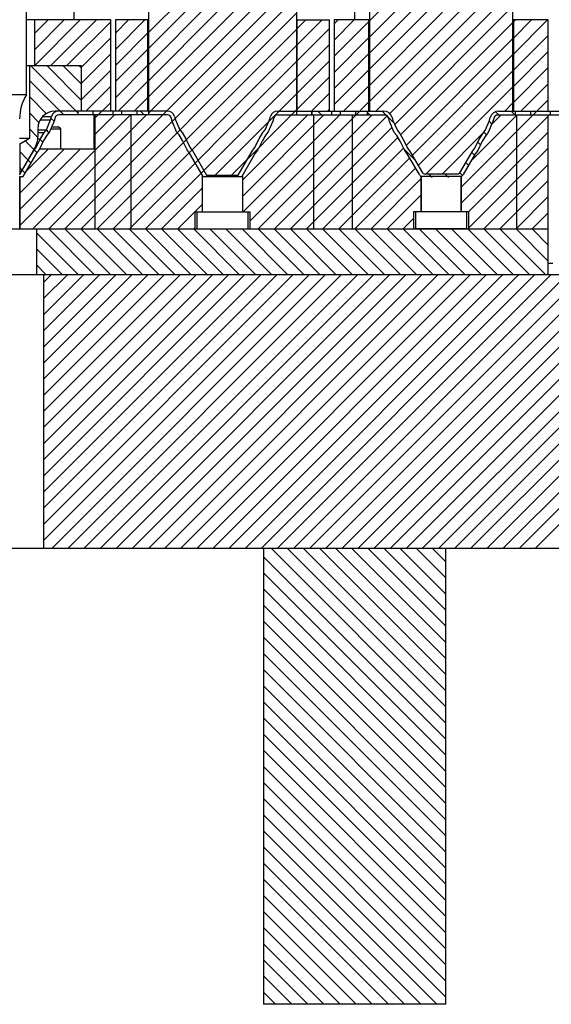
# Model space of a CAD drawing. Header units: inches. Extents: x 1772 to 2706, y -534 to -52.
# Tile 10 of 61: x 1883.45 to 1889.29, y -531.47 to -520.67. Entities that reach past the tile are written whole.
import ezdxf

# ---------------------------------------------------------------- set-up
doc = ezdxf.new("R2010")
doc.units = ezdxf.units.IN
doc.header["$LTSCALE"] = 0.5
doc.header["$MEASUREMENT"] = 0
doc.layers.add('SID-M-F', color=202, linetype='Continuous')
doc.layers.add('SID-M-S', color=105, linetype='Continuous')
pattern_1 = [(135, (1911.26172, -563.36026), (-0.08838835, -0.08838835), [])]

msp = doc.modelspace()

# ---------------------------------------------------------------- hatches: boundary and pattern name
at = {"layer": 'SID-M-F'}
h = msp.add_hatch(dxfattribs=at)
h.set_pattern_fill('ANSI31', color=256, angle=90, style=0)
h.set_pattern_definition(pattern_1)
h.paths.add_polyline_path([(1884.57014, -521.71628), (1884.57014, -521.67628), (1884.47841, -521.67628), (1884.47841, -521.71628)], flags=0)
h = msp.add_hatch(dxfattribs=at)
h.set_pattern_fill('ANSI31', color=256, angle=90, style=0)
h.set_pattern_definition(pattern_1)
h.paths.add_polyline_path([(1889.37014, -521.71628), (1889.37014, -521.67628), (1889.27841, -521.67628), (1889.27841, -521.71628)], flags=0)

# ---------------------------------------------------------------- linework, layer by layer
at = {"layer": 'SID-M-F', "linetype": 'Continuous'}
for p, q in [((1884.86591, -521.52027), (1887.1899, -519.19628)), ((1884.86591, -521.69705), (1887.36667, -519.19628)), ((1887.29091, -521.57014), (1889.66477, -519.19628)), ((1887.29091, -520.68626), (1887.92216, -520.05501)), ((1884.86591, -520.81316), (1885.52216, -520.15691)), ((1887.36155, -521.67628), (1888.84091, -520.19692)), ((1883.77345, -522.96628), (1886.46591, -520.27382)), ((1887.29091, -520.86304), (1887.92216, -520.23179)), ((1884.86591, -520.98994), (1885.52216, -520.33369)), ((1887.29091, -521.03981), (1887.92216, -520.40856)), ((1887.51302, -521.70158), (1888.84091, -520.3737)), ((1883.95023, -522.96628), (1886.47023, -520.44628)), ((1884.86591, -521.16672), (1885.52477, -520.50785)), ((1887.29091, -521.21659), (1887.97154, -520.53595)), ((1887.56894, -521.82244), (1888.86591, -520.52547)), ((1884.127, -522.96628), (1886.49091, -520.60238)), ((1884.86591, -521.34349), (1885.6352, -520.5742)), ((1887.29091, -521.39337), (1888.0927, -520.59158)), ((1883.61591, -520.82573), (1883.76535, -520.67628)), ((1883.61591, -521.0025), (1883.94213, -520.67628)), ((1883.61891, -521.17628), (1884.11891, -520.67628)), ((1883.79568, -521.17628), (1884.29568, -520.67628)), ((1883.97246, -521.17628), (1884.45341, -520.69533)), ((1884.50341, -520.82211), (1884.64924, -520.67628)), ((1884.50341, -520.99889), (1884.82601, -520.67628)), ((1886.49591, -520.77415), (1886.59378, -520.67628)), ((1886.49591, -520.95093), (1886.77056, -520.67628)), ((1886.90341, -520.72021), (1886.94733, -520.67628)), ((1886.90341, -520.89698), (1887.12411, -520.67628)), ((1886.90341, -521.07376), (1887.28591, -520.69126)), ((1887.63254, -521.93561), (1888.86591, -520.70225)), ((1888.87091, -520.69725), (1888.89188, -520.67628)), ((1888.87091, -520.87403), (1889.06866, -520.67628)), ((1888.87091, -521.0508), (1889.24543, -520.67628)), ((1884.50341, -521.17566), (1884.86091, -520.81816)), ((1884.67841, -522.59165), (1886.49091, -520.77915)), ((1886.49591, -521.12771), (1886.85341, -520.77021)), ((1886.90341, -521.25054), (1887.28591, -520.86804)), ((1888.87091, -521.22758), (1889.25341, -520.84508)), ((1884.12841, -521.19711), (1884.45341, -520.87211)), ((1884.48056, -522.96628), (1886.49091, -520.95593)), ((1886.49591, -521.30448), (1886.85341, -520.94698)), ((1887.69428, -522.05065), (1888.86591, -520.87903)), ((1884.12841, -521.37389), (1884.45341, -521.04889)), ((1884.50341, -521.35244), (1884.86091, -520.99494)), ((1886.90341, -521.42731), (1887.28591, -521.04481)), ((1887.76177, -522.15994), (1888.86591, -521.0558)), ((1888.87091, -521.40436), (1889.25341, -521.02186)), ((1884.09091, -521.69375), (1883.57343, -521.17628)), ((1884.12841, -521.55448), (1883.75021, -521.17628)), ((1884.12841, -521.3777), (1883.92699, -521.17628)), ((1884.12841, -521.20092), (1884.10376, -521.17628)), ((1884.50341, -521.52922), (1884.86091, -521.17172)), ((1884.65733, -522.96628), (1886.49091, -521.13271)), ((1886.49591, -521.48126), (1886.85341, -521.12376)), ((1884.12841, -521.55066), (1884.45341, -521.22566)), ((1886.49591, -521.65804), (1886.85341, -521.30054)), ((1886.90341, -521.60409), (1887.28591, -521.22159)), ((1887.82682, -522.27167), (1888.86591, -521.23258)), ((1888.87091, -521.58113), (1889.25341, -521.19863)), ((1883.93666, -521.71628), (1883.55966, -521.33928)), ((1884.17957, -521.67628), (1884.45341, -521.40244)), ((1884.53312, -521.67628), (1884.86091, -521.34849)), ((1885.44603, -522.35436), (1886.49091, -521.30948)), ((1887.008, -521.67628), (1887.28591, -521.39837)), ((1887.91399, -522.36128), (1888.86591, -521.40936)), ((1888.95254, -521.67628), (1889.25341, -521.37541)), ((1883.74599, -521.70239), (1883.55966, -521.51606)), ((1885.58089, -522.39628), (1886.49091, -521.48626)), ((1886.65444, -521.67628), (1886.85341, -521.47731)), ((1884.27841, -521.75422), (1884.45341, -521.57922)), ((1884.7099, -521.67628), (1884.86091, -521.52527)), ((1887.10341, -521.75764), (1887.28591, -521.57514)), ((1888.29741, -522.50819), (1889.25341, -521.55219)), ((1888.77576, -521.67628), (1888.86591, -521.58613)), ((1883.45641, -522.92977), (1884.6699, -521.71628)), ((1883.66549, -521.79867), (1883.55966, -521.69283)), ((1883.59667, -522.96628), (1884.84667, -521.71628)), ((1884.27841, -521.93099), (1884.49312, -521.71628)), ((1884.82054, -521.71628), (1884.78054, -521.67628)), ((1885.75767, -522.39628), (1886.49091, -521.66304)), ((1885.89716, -522.43356), (1886.61444, -521.71628)), ((1885.89716, -522.61034), (1886.79122, -521.71628)), ((1885.906, -522.77828), (1886.97014, -521.71413)), ((1886.07155, -522.96628), (1887.32155, -521.71628)), ((1886.24833, -522.96628), (1887.48726, -521.72734)), ((1886.76508, -521.71628), (1886.72508, -521.67628)), ((1886.83122, -521.67628), (1886.85341, -521.65409)), ((1887.29541, -521.71628), (1887.26591, -521.68677)), ((1887.56168, -521.80577), (1887.43219, -521.67628)), ((1888.29741, -522.68496), (1889.25341, -521.72896)), ((1888.40293, -522.22588), (1888.91254, -521.71628)), ((1888.63297, -521.81907), (1888.73576, -521.71628)), ((1888.70963, -521.71628), (1888.67561, -521.68227)), ((1888.8864, -521.71628), (1888.8464, -521.67628)), ((1889.26609, -521.71628), (1889.27841, -521.70396)), ((1883.83059, -521.78698), (1883.79839, -521.75479)), ((1885.97841, -522.88264), (1887.10341, -521.75764)), ((1888.63378, -521.81721), (1888.60339, -521.78682)), ((1883.65295, -521.9629), (1883.55966, -521.86961)), ((1883.77507, -521.90824), (1883.74655, -521.87973)), ((1886.4251, -522.96628), (1887.53855, -521.85283)), ((1888.09076, -522.36128), (1888.53866, -521.91338)), ((1888.37841, -522.78074), (1889.25341, -521.90574)), ((1888.5736, -521.93381), (1888.54517, -521.90538)), ((1883.60917, -522.0959), (1883.51521, -522.00194)), ((1883.70724, -522.01719), (1883.67743, -521.98739)), ((1886.60188, -522.96628), (1887.60328, -521.96487)), ((1888.5094, -522.04638), (1888.47959, -522.01657)), ((1883.54413, -522.20764), (1883.45441, -522.11791)), ((1883.45641, -522.57622), (1883.94134, -522.09128)), ((1883.45641, -522.75299), (1884.11812, -522.09128)), ((1883.52374, -522.33211), (1883.76457, -522.09128)), ((1883.64279, -522.12952), (1883.61429, -522.10102)), ((1886.77866, -522.96628), (1887.66448, -522.08046)), ((1887.7934, -522.21427), (1887.66938, -522.09024)), ((1888.37841, -522.95752), (1889.25341, -522.08252)), ((1888.44311, -522.15687), (1888.41386, -522.12761)), ((1883.57704, -522.24055), (1883.54779, -522.21129)), ((1886.95543, -522.96628), (1887.73252, -522.18919)), ((1888.37807, -522.2686), (1888.34881, -522.23935)), ((1888.54642, -522.96628), (1889.25341, -522.25929)), ((1883.47909, -522.31937), (1883.45441, -522.29469)), ((1883.512, -522.35228), (1883.48274, -522.32303)), ((1884.83411, -522.96628), (1885.44603, -522.35436)), ((1887.13221, -522.96628), (1887.79756, -522.30092)), ((1887.98041, -522.40128), (1887.94041, -522.36128)), ((1888.15719, -522.40128), (1888.11719, -522.36128)), ((1888.26772, -522.3611), (1888.29217, -522.33665)), ((1888.31238, -522.37969), (1888.28377, -522.35108)), ((1883.45641, -522.39944), (1883.45957, -522.39628)), ((1887.30899, -522.96628), (1887.85941, -522.41586)), ((1888.7232, -522.96628), (1889.25341, -522.43607)), ((1884.30378, -522.96628), (1884.67841, -522.59165)), ((1885.01089, -522.96628), (1885.45966, -522.51751)), ((1887.48576, -522.96628), (1887.85941, -522.59263)), ((1885.18767, -522.96628), (1885.45966, -522.69429)), ((1888.89998, -522.96628), (1889.25341, -522.61285)), ((1887.85254, -522.77628), (1887.85941, -522.76941)), ((1889.07675, -522.96628), (1889.25341, -522.78962)), ((1887.66254, -522.96628), (1887.77841, -522.85041)), ((1884.09567, -523.46628), (1883.63778, -523.00839)), ((1884.27244, -523.46628), (1883.77244, -522.96628)), ((1884.44922, -523.46628), (1883.94922, -522.96628)), ((1884.626, -523.46628), (1884.126, -522.96628)), ((1884.80277, -523.46628), (1884.30277, -522.96628)), ((1884.97955, -523.46628), (1884.47955, -522.96628)), ((1885.15633, -523.46628), (1884.65633, -522.96628)), ((1885.3331, -523.46628), (1884.8331, -522.96628)), ((1885.50988, -523.46628), (1885.00988, -522.96628)), ((1885.68666, -523.46628), (1885.18666, -522.96628)), ((1885.86343, -523.46628), (1885.36343, -522.96628)), ((1885.36444, -522.96628), (1885.37841, -522.95231)), ((1886.04021, -523.46628), (1885.54021, -522.96628)), ((1886.21699, -523.46628), (1885.71699, -522.96628)), ((1886.39376, -523.46628), (1885.89376, -522.96628)), ((1886.57054, -523.46628), (1886.07054, -522.96628)), ((1886.74732, -523.46628), (1886.24732, -522.96628)), ((1886.92409, -523.46628), (1886.42409, -522.96628)), ((1887.10087, -523.46628), (1886.60087, -522.96628)), ((1887.27765, -523.46628), (1886.77765, -522.96628)), ((1887.45442, -523.46628), (1886.95442, -522.96628)), ((1887.6312, -523.46628), (1887.1312, -522.96628)), ((1887.80798, -523.46628), (1887.30798, -522.96628)), ((1887.98475, -523.46628), (1887.48475, -522.96628)), ((1888.16153, -523.46628), (1887.66153, -522.96628)), ((1888.33831, -523.46628), (1887.83831, -522.96628)), ((1888.51508, -523.46628), (1888.01508, -522.96628)), ((1888.69186, -523.46628), (1888.19186, -522.96628)), ((1888.86864, -523.46628), (1888.36864, -522.96628)), ((1889.04541, -523.46628), (1888.54541, -522.96628)), ((1889.22219, -523.46628), (1888.72219, -522.96628)), ((1889.25341, -523.32072), (1888.89897, -522.96628)), ((1889.25341, -523.14394), (1889.07574, -522.96628)), ((1883.91889, -523.46628), (1883.63778, -523.18517)), ((1883.74211, -523.46628), (1883.63778, -523.36195)), ((1883.71591, -523.55415), (1883.80378, -523.46628)), ((1883.71591, -523.73093), (1883.98056, -523.46628)), ((1883.71591, -523.90771), (1884.15733, -523.46628)), ((1883.71591, -524.08448), (1884.33411, -523.46628)), ((1883.71591, -524.26126), (1884.51089, -523.46628)), ((1883.71591, -524.43804), (1884.68767, -523.46628)), ((1883.71591, -524.61481), (1884.86444, -523.46628)), ((1883.71591, -524.79159), (1885.04122, -523.46628)), ((1883.71591, -524.96837), (1885.218, -523.46628)), ((1883.71591, -525.14514), (1885.39477, -523.46628)), ((1883.71591, -525.32192), (1885.57155, -523.46628)), ((1883.71591, -525.4987), (1885.74833, -523.46628)), ((1883.71591, -525.67547), (1885.9251, -523.46628)), ((1883.71591, -525.85225), (1886.10188, -523.46628)), ((1883.71591, -526.02903), (1886.27866, -523.46628)), ((1883.71591, -526.2058), (1886.45543, -523.46628)), ((1883.71591, -526.38258), (1886.63221, -523.46628)), ((1883.80899, -526.46628), (1886.80899, -523.46628)), ((1883.98576, -526.46628), (1886.98576, -523.46628)), ((1884.16254, -526.46628), (1887.16254, -523.46628)), ((1884.33932, -526.46628), (1887.33932, -523.46628)), ((1884.51609, -526.46628), (1887.51609, -523.46628)), ((1884.69287, -526.46628), (1887.69287, -523.46628)), ((1884.86965, -526.46628), (1887.86965, -523.46628)), ((1885.04642, -526.46628), (1888.04642, -523.46628)), ((1885.2232, -526.46628), (1888.2232, -523.46628)), ((1885.39998, -526.46628), (1888.39998, -523.46628)), ((1885.57675, -526.46628), (1888.57675, -523.46628)), ((1885.75353, -526.46628), (1888.75353, -523.46628)), ((1885.93031, -526.46628), (1888.93031, -523.46628)), ((1886.10708, -526.46628), (1889.10708, -523.46628)), ((1886.28386, -526.46628), (1889.28386, -523.46628)), ((1886.46064, -526.46628), (1889.46064, -523.46628)), ((1886.63741, -526.46628), (1889.63741, -523.46628)), ((1886.81419, -526.46628), (1889.81419, -523.46628)), ((1886.99097, -526.46628), (1889.99097, -523.46628)), ((1887.16774, -526.46628), (1890.07216, -523.56186)), ((1887.34452, -526.46628), (1890.07216, -523.73864)), ((1887.5213, -526.46628), (1890.07216, -523.91542)), ((1887.69807, -526.46628), (1890.07216, -524.09219)), ((1887.87485, -526.46628), (1890.07216, -524.26897)), ((1888.05163, -526.46628), (1890.07216, -524.44575)), ((1888.2284, -526.46628), (1890.07216, -524.62252)), ((1888.40518, -526.46628), (1890.07216, -524.7993)), ((1888.58196, -526.46628), (1890.07216, -524.97608)), ((1888.75873, -526.46628), (1890.07216, -525.15285)), ((1888.93551, -526.46628), (1890.07216, -525.32963)), ((1889.11229, -526.46628), (1890.07216, -525.50641)), ((1888.12841, -528.3829), (1886.21178, -526.46628)), ((1888.12841, -528.20613), (1886.38856, -526.46628)), ((1888.12841, -528.02935), (1886.56534, -526.46628)), ((1888.12841, -527.85257), (1886.74211, -526.46628)), ((1888.12841, -527.6758), (1886.91889, -526.46628)), ((1888.12841, -527.49902), (1887.09567, -526.46628)), ((1888.12841, -527.32224), (1887.27244, -526.46628)), ((1888.12841, -527.14547), (1887.44922, -526.46628)), ((1888.12841, -526.96869), (1887.626, -526.46628)), ((1888.12841, -526.79191), (1887.80277, -526.46628)), ((1888.12841, -526.61514), (1887.97955, -526.46628)), ((1888.12841, -528.55968), (1886.12841, -526.55968)), ((1888.12841, -528.73646), (1886.12841, -526.73646)), ((1888.12841, -528.91323), (1886.12841, -526.91323)), ((1888.12841, -529.09001), (1886.12841, -527.09001)), ((1888.12841, -529.26679), (1886.12841, -527.26679)), ((1888.12841, -529.44356), (1886.12841, -527.44356)), ((1888.12841, -529.62034), (1886.12841, -527.62034)), ((1888.12841, -529.79712), (1886.12841, -527.79712)), ((1888.12841, -529.97389), (1886.12841, -527.97389)), ((1888.12841, -530.15067), (1886.12841, -528.15067)), ((1888.12841, -530.32745), (1886.12841, -528.32745)), ((1888.12841, -530.50422), (1886.12841, -528.50422)), ((1888.12841, -530.681), (1886.12841, -528.681)), ((1888.12841, -530.85778), (1886.12841, -528.85778)), ((1888.12841, -531.03455), (1886.12841, -529.03455)), ((1888.12841, -531.21133), (1886.12841, -529.21133)), ((1888.12841, -531.38811), (1886.12841, -529.38811)), ((1888.0298, -531.46628), (1886.12841, -529.56488)), ((1887.85302, -531.46628), (1886.12841, -529.74166)), ((1887.67625, -531.46628), (1886.12841, -529.91844)), ((1887.49947, -531.46628), (1886.12841, -530.09521)), ((1887.32269, -531.46628), (1886.12841, -530.27199)), ((1887.14592, -531.46628), (1886.12841, -530.44877)), ((1886.96914, -531.46628), (1886.12841, -530.62554)), ((1886.79236, -531.46628), (1886.12841, -530.80232)), ((1886.61559, -531.46628), (1886.12841, -530.9791)), ((1886.43881, -531.46628), (1886.12841, -531.15587)), ((1886.26203, -531.46628), (1886.12841, -531.33265))]:
    msp.add_line(p, q, dxfattribs=at)
at = {"layer": 'SID-M-S'}
for p, q in [((1884.86591, -519.19628), (1884.86591, -521.71628)), ((1887.29091, -519.19628), (1887.29091, -521.67628)), ((1883.52841, -521.49628), (1883.52841, -519.38428)), ((1887.12841, -520.19628), (1887.12841, -520.67628)), ((1884.04716, -520.42628), (1884.04716, -520.67628)), ((1886.49091, -520.44628), (1886.49091, -521.71628)), ((1888.86591, -521.67628), (1888.86591, -520.44628)), ((1884.45341, -520.67628), (1883.52841, -520.67628)), ((1883.61591, -520.67628), (1883.61591, -521.17628)), ((1884.45341, -521.67628), (1884.45341, -520.67628)), ((1884.50341, -520.67628), (1884.50341, -521.67628)), ((1884.86591, -520.67628), (1884.50341, -520.67628)), ((1884.86091, -521.67628), (1884.86091, -520.67628)), ((1886.49091, -520.67628), (1886.85341, -520.67628)), ((1886.49591, -520.67628), (1886.49591, -521.67628)), ((1886.85341, -521.67628), (1886.85341, -520.67628)), ((1886.90341, -520.67628), (1886.90341, -521.67628)), ((1887.29091, -520.67628), (1886.90341, -520.67628)), ((1887.28591, -521.67628), (1887.28591, -520.67628)), ((1889.25341, -520.67628), (1888.86591, -520.67628)), ((1888.87091, -520.67628), (1888.87091, -521.67628)), ((1889.25341, -521.67628), (1889.25341, -520.67628)), ((1883.52841, -521.17628), (1884.12841, -521.17628)), ((1883.55966, -521.17628), (1883.55966, -521.97628)), ((1884.12841, -521.17628), (1884.12841, -521.67628)), ((1883.52841, -521.49628), (1883.02841, -521.49628)), ((1883.70575, -521.73412), (1883.80435, -521.73412)), ((1883.79333, -521.77236), (1883.80435, -521.73412)), ((1885.0756, -521.67628), (1883.84141, -521.67628)), ((1885.0756, -521.71628), (1883.88122, -521.71628)), ((1884.09091, -521.67628), (1884.09091, -521.71628)), ((1884.25658, -521.67628), (1884.25658, -521.71628)), ((1884.26167, -521.71628), (1884.26167, -521.67628)), ((1884.26978, -522.09128), (1884.26978, -521.71628)), ((1884.27399, -522.09128), (1884.27399, -521.71628)), ((1884.27841, -521.71628), (1884.27841, -522.96628)), ((1884.47841, -521.71628), (1884.47841, -521.67628)), ((1884.57014, -521.67628), (1884.57014, -521.71628)), ((1884.67841, -522.96628), (1884.67841, -521.71628)), ((1884.74093, -521.71628), (1884.74093, -521.67628)), ((1885.15247, -521.73412), (1885.16349, -521.77236)), ((1886.19333, -521.77236), (1886.20435, -521.73412)), ((1886.28122, -521.67628), (1886.49091, -521.67628)), ((1886.28122, -521.71628), (1887.45998, -521.71628)), ((1886.49091, -521.67628), (1887.4487, -521.67628)), ((1886.65658, -521.67628), (1886.65658, -521.71628)), ((1886.66167, -521.71628), (1886.66167, -521.67628)), ((1886.67841, -521.71628), (1886.67841, -522.96628)), ((1886.87841, -521.71628), (1886.87841, -521.67628)), ((1886.97014, -521.67628), (1886.97014, -521.71628)), ((1887.10341, -522.96628), (1887.10341, -521.71628)), ((1887.14093, -521.71628), (1887.14093, -521.67628)), ((1887.26591, -521.67628), (1887.26591, -521.71628)), ((1888.69683, -521.71628), (1889.8756, -521.71628)), ((1888.70812, -521.67628), (1889.92414, -521.67628)), ((1888.89091, -521.67628), (1888.89091, -521.71628)), ((1888.90341, -521.71628), (1888.90341, -522.96628)), ((1889.05658, -521.67628), (1889.05658, -521.71628)), ((1889.06167, -521.71628), (1889.06167, -521.67628)), ((1889.25341, -523.46628), (1889.25341, -521.71628)), ((1889.27841, -521.71628), (1889.27841, -521.67628)), ((1883.67741, -521.77236), (1883.79333, -521.77236)), ((1883.74638, -521.88012), (1883.79333, -521.77236)), ((1883.83104, -521.78595), (1883.78087, -521.90112)), ((1883.84278, -521.7452), (1883.83104, -521.78595)), ((1885.12577, -521.78595), (1885.11403, -521.7452)), ((1885.17595, -521.90112), (1885.12577, -521.78595)), ((1885.16349, -521.77236), (1885.21043, -521.88012)), ((1886.14638, -521.88012), (1886.19333, -521.77236)), ((1886.23104, -521.78595), (1886.18087, -521.90112)), ((1886.24278, -521.7452), (1886.23104, -521.78595)), ((1887.51163, -521.79104), (1887.49842, -521.7452)), ((1887.56301, -521.90899), (1887.51163, -521.79104)), ((1887.53998, -521.74497), (1887.54935, -521.77746)), ((1887.54935, -521.77746), (1887.5975, -521.88799)), ((1888.55932, -521.88799), (1888.60747, -521.77746)), ((1888.64518, -521.79104), (1888.5938, -521.90899)), ((1888.60747, -521.77746), (1888.61683, -521.74497)), ((1888.65839, -521.7452), (1888.64518, -521.79104)), ((1883.65341, -521.86428), (1883.65341, -521.95245)), ((1883.65341, -521.88012), (1883.74638, -521.88012)), ((1883.65341, -521.91117), (1883.72112, -521.91117)), ((1883.68107, -521.98012), (1883.72112, -521.91117)), ((1883.75413, -521.93398), (1883.71628, -521.99913)), ((1883.72112, -521.91117), (1883.74638, -521.88012)), ((1883.78087, -521.90112), (1883.75413, -521.93398)), ((1883.79387, -521.87128), (1883.90341, -521.87128)), ((1883.80476, -521.84628), (1883.87841, -521.84628)), ((1883.90341, -521.87128), (1883.87841, -521.84628)), ((1883.90341, -522.09128), (1883.90341, -521.87128)), ((1885.20268, -521.93398), (1885.17595, -521.90112)), ((1885.24053, -521.99913), (1885.20268, -521.93398)), ((1885.21043, -521.88012), (1885.23569, -521.91117)), ((1885.23569, -521.91117), (1885.27574, -521.98012)), ((1886.08107, -521.98012), (1886.12112, -521.91117)), ((1886.15413, -521.93398), (1886.11628, -521.99913)), ((1886.12112, -521.91117), (1886.14638, -521.88012)), ((1886.18087, -521.90112), (1886.15413, -521.93398)), ((1887.59031, -521.94253), (1887.56301, -521.90899)), ((1887.62732, -522.00627), (1887.59031, -521.94253)), ((1887.5975, -521.88799), (1887.62332, -521.91972)), ((1887.62332, -521.91972), (1887.66254, -521.98725)), ((1888.49428, -521.98725), (1888.5335, -521.91972)), ((1888.56651, -521.94253), (1888.52949, -522.00627)), ((1888.5335, -521.91972), (1888.55932, -521.88799)), ((1888.5938, -521.90899), (1888.56651, -521.94253)), ((1883.55966, -521.97628), (1883.45241, -521.97628)), ((1883.45441, -522.03704), (1883.45291, -522.03704)), ((1883.55966, -521.97628), (1883.45441, -522.03704)), ((1883.45441, -522.03704), (1883.45441, -522.36176)), ((1883.63171, -522.07869), (1883.68107, -521.98012)), ((1883.65187, -521.98012), (1883.68107, -521.98012)), ((1883.71628, -521.99913), (1883.6657, -522.10015)), ((1885.29111, -522.10015), (1885.24053, -521.99913)), ((1885.27574, -521.98012), (1885.3251, -522.07869)), ((1886.03171, -522.07869), (1886.08107, -521.98012)), ((1886.11628, -521.99913), (1886.0657, -522.10015)), ((1887.67837, -522.1082), (1887.62732, -522.00627)), ((1887.66254, -521.98725), (1887.71235, -522.08673)), ((1888.44446, -522.08673), (1888.49428, -521.98725)), ((1888.52949, -522.00627), (1888.47845, -522.1082)), ((1883.45241, -522.37514), (1883.60516, -522.11274)), ((1883.61946, -522.07823), (1883.45441, -522.36176)), ((1883.63837, -522.1352), (1883.48928, -522.39131)), ((1883.59938, -522.11274), (1883.60516, -522.11274)), ((1883.60516, -522.11274), (1883.63171, -522.07869)), ((1883.6192, -522.07869), (1883.63171, -522.07869)), ((1883.67262, -522.09128), (1883.63837, -522.1352)), ((1884.27841, -522.09128), (1883.67014, -522.09128)), ((1885.31844, -522.1352), (1885.29111, -522.10015)), ((1885.46754, -522.39131), (1885.31844, -522.1352)), ((1885.3251, -522.07869), (1885.35165, -522.11274)), ((1885.35165, -522.11274), (1885.50507, -522.37628)), ((1885.85174, -522.37628), (1886.00516, -522.11274)), ((1886.03837, -522.1352), (1885.88928, -522.39131)), ((1886.00516, -522.11274), (1886.03171, -522.07869)), ((1886.0657, -522.10015), (1886.03837, -522.1352)), ((1887.70599, -522.14362), (1887.67837, -522.1082)), ((1887.83863, -522.37146), (1887.70599, -522.14362)), ((1887.71235, -522.08673), (1887.7392, -522.12116)), ((1887.7392, -522.12116), (1887.8732, -522.35134)), ((1888.28362, -522.35134), (1888.41761, -522.12116)), ((1888.45082, -522.14362), (1888.31818, -522.37146)), ((1888.41761, -522.12116), (1888.44446, -522.08673)), ((1888.47845, -522.1082), (1888.45082, -522.14362)), ((1883.45291, -522.36176), (1883.45441, -522.36176)), ((1885.45966, -522.77828), (1885.45966, -522.37777)), ((1885.50507, -522.37628), (1885.85174, -522.37628)), ((1885.89716, -522.37777), (1885.89716, -522.77828)), ((1887.89048, -522.36128), (1888.26633, -522.36128)), ((1883.48063, -522.39628), (1883.45241, -522.39628)), ((1883.45491, -522.96628), (1883.45491, -522.39628)), ((1883.45496, -522.96628), (1883.45496, -522.39628)), ((1883.45641, -522.39628), (1883.45641, -522.96628)), ((1885.89716, -522.39428), (1885.45966, -522.39428)), ((1887.85941, -522.77628), (1887.85941, -522.3926)), ((1887.85966, -522.39228), (1887.85966, -522.77628)), ((1888.29716, -522.39228), (1887.85966, -522.39228)), ((1888.29716, -522.77628), (1888.29716, -522.39228)), ((1888.29741, -522.3926), (1888.29741, -522.77628)), ((1885.37841, -522.77828), (1885.97841, -522.77828)), ((1885.37841, -522.96628), (1885.37841, -522.77828)), ((1885.39741, -522.77828), (1885.39741, -522.96628)), ((1885.95941, -522.96628), (1885.95941, -522.77828)), ((1885.97841, -522.77828), (1885.97841, -522.96628)), ((1887.77841, -522.77628), (1888.37841, -522.77628)), ((1887.77841, -522.96628), (1887.77841, -522.77628)), ((1887.79741, -522.77628), (1887.79741, -522.96428)), ((1888.35941, -522.96428), (1888.35941, -522.77628)), ((1888.37841, -522.77628), (1888.37841, -522.96628)), ((1882.52841, -522.96628), (1889.25341, -522.96628)), ((1883.63778, -522.96628), (1883.63778, -523.46628)), ((1888.35941, -522.96428), (1887.79741, -522.96428)), ((1889.25341, -523.34128), (1889.30341, -523.34128)), ((1873.62841, -523.46628), (1890.16591, -523.46628)), ((1883.71591, -523.46628), (1883.71591, -526.46628)), ((1873.62841, -526.46628), (1919.12841, -526.46628)), ((1886.12841, -526.46628), (1886.12841, -531.46628)), ((1888.12841, -531.46628), (1888.12841, -526.46628)), ((1888.12841, -531.46628), (1886.12841, -531.46628))]:
    msp.add_line(p, q, dxfattribs=at)
for centre, radius, start, end in [((1883.95241, -521.76128), 0.5, 147.9948, 180), ((1883.84141, -521.86428), 0.188, 90, 180), ((1883.88122, -521.75628), 0.08, 90, 163.921151), ((1883.88122, -521.75628), 0.04, 90, 163.921151), ((1885.0756, -521.75628), 0.08, 16.078849, 90), ((1885.0756, -521.75628), 0.04, 16.078849, 90), ((1886.28122, -521.75628), 0.08, 90, 163.921151), ((1886.28122, -521.75628), 0.04, 90, 163.921151), ((1887.4487, -521.77128), 0.095, 16.078849, 90), ((1887.4487, -521.77128), 0.055, 16.078849, 90), ((1887.45998, -521.75628), 0.04, 16.078849, 90), ((1888.70812, -521.77128), 0.095, 90, 163.921151), ((1888.70812, -521.77128), 0.055, 90, 163.921151), ((1888.69683, -521.75628), 0.04, 90, 163.921151), ((1883.40341, -521.95245), 0.25, 329.794481, 0), ((1887.89048, -522.34128), 0.06, 210.205519, 239.085605), ((1887.89048, -522.34128), 0.02, 210.205519, 270), ((1888.26633, -522.34128), 0.02, 270, 329.794481), ((1888.26633, -522.34128), 0.06, 300.914395, 329.794481), ((1883.48063, -522.38628), 0.01, 270, 329.794481), ((1885.47618, -522.38628), 0.01, 210.205519, 233.130084), ((1885.88063, -522.38628), 0.01, 306.869916, 329.794481)]:
    msp.add_arc(centre, radius, start, end, dxfattribs=at)

doc.saveas('drawing.dxf')
